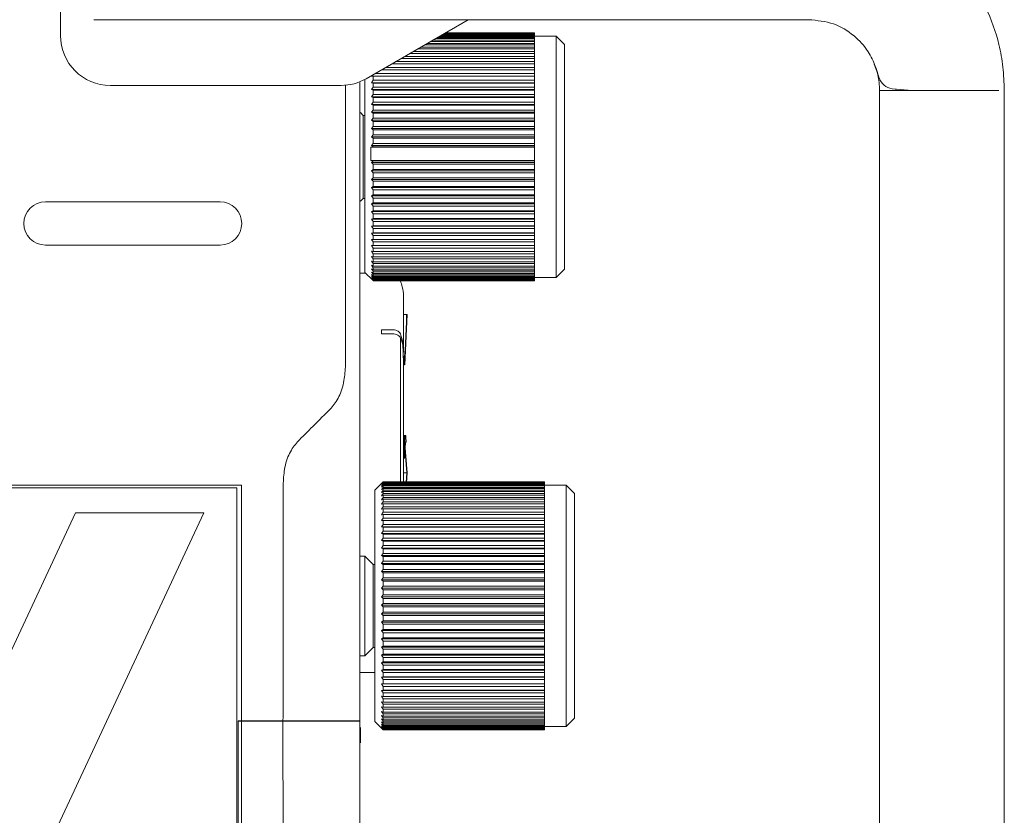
# Model space of a CAD drawing. Header units: millimetres. Extents: x 63 to 559, y 25 to 389.
# Tile 61 of 88: x 410 to 425, y 184 to 196. Entities that reach past the tile are written whole.
import ezdxf

# ---------------------------------------------------------------- set-up
doc = ezdxf.new("R2010")
doc.units = ezdxf.units.MM

msp = doc.modelspace()

# ---------------------------------------------------------------- linework, layer by layer
at = {"color": 7, "linetype": 'Continuous', "lineweight": 15}
for p, q in [((410.921, 195.277), (410.921, 195.839)), ((411.421, 195.515), (416.785, 195.515)), ((417.051, 195.515), (415.515, 194.628)), ((416.785, 195.515), (418.003, 195.515)), ((418.003, 195.515), (422.171, 195.515)), ((418.046, 195.23), (416.558, 195.23)), ((416.584, 195.245), (418.046, 195.245)), ((418.046, 195.264), (416.617, 195.264)), ((416.637, 195.276), (418.046, 195.276)), ((418.046, 195.29), (416.662, 195.29)), ((416.675, 195.298), (418.046, 195.298)), ((418.046, 195.307), (416.691, 195.307)), ((416.698, 195.311), (418.046, 195.311)), ((418.046, 195.314), (416.704, 195.314)), ((416.705, 195.315), (418.046, 195.315)), ((418.046, 195.314), (418.046, 195.315)), ((418.046, 195.314), (418.046, 195.311)), ((418.046, 195.307), (418.046, 195.311)), ((418.046, 195.307), (418.046, 195.298)), ((418.046, 195.29), (418.046, 195.298)), ((418.046, 195.29), (418.046, 195.276)), ((418.046, 195.264), (418.046, 195.276)), ((418.371, 195.265), (418.046, 195.265)), ((418.046, 195.264), (418.046, 195.245)), ((418.046, 195.23), (418.046, 195.245)), ((418.046, 195.23), (418.046, 195.205)), ((418.496, 195.14), (418.371, 195.265)), ((418.371, 191.64), (418.371, 195.265)), ((418.046, 195.075), (416.29, 195.075)), ((416.333, 195.1), (418.046, 195.1)), ((418.046, 195.135), (416.394, 195.135)), ((416.431, 195.157), (418.046, 195.157)), ((418.046, 195.187), (416.483, 195.187)), ((416.515, 195.205), (418.046, 195.205)), ((418.046, 195.187), (418.046, 195.205)), ((418.046, 195.187), (418.046, 195.157)), ((418.046, 195.135), (418.046, 195.157)), ((418.046, 195.135), (418.046, 195.1)), ((418.046, 195.075), (418.046, 195.1)), ((418.046, 195.075), (418.046, 195.036)), ((418.496, 195.14), (418.496, 191.765)), ((418.046, 194.932), (416.043, 194.932)), ((416.096, 194.964), (418.046, 194.964)), ((418.046, 195.008), (416.173, 195.008)), ((416.222, 195.036), (418.046, 195.036)), ((418.046, 195.008), (418.046, 195.036)), ((418.046, 195.008), (418.046, 194.964)), ((418.046, 194.932), (418.046, 194.964)), ((418.046, 194.932), (418.046, 194.884)), ((415.808, 194.797), (418.046, 194.797)), ((418.046, 194.85), (415.9, 194.85)), ((415.958, 194.884), (418.046, 194.884)), ((418.046, 194.85), (418.046, 194.884)), ((418.046, 194.85), (418.046, 194.797)), ((418.046, 194.761), (418.046, 194.797)), ((415.603, 194.679), (415.595, 194.667)), ((415.595, 194.667), (415.621, 194.665)), ((418.046, 194.667), (415.595, 194.667)), ((415.621, 194.665), (415.621, 194.605)), ((418.046, 194.665), (415.621, 194.665)), ((415.647, 194.704), (418.046, 194.704)), ((418.046, 194.761), (415.745, 194.761)), ((418.046, 194.761), (418.046, 194.704)), ((418.046, 194.667), (418.046, 194.704)), ((418.046, 194.665), (418.046, 194.667)), ((418.046, 194.665), (418.046, 194.605)), ((415.14, 194.527), (411.671, 194.527)), ((415.205, 194.531), (415.205, 190.324)), ((415.496, 191.715), (415.496, 194.617)), ((415.621, 194.605), (415.595, 194.568)), ((415.595, 194.568), (415.621, 194.563)), ((418.046, 194.568), (415.595, 194.568)), ((415.621, 194.5), (415.595, 194.464)), ((415.621, 194.605), (418.046, 194.605)), ((415.621, 194.563), (415.621, 194.5)), ((418.046, 194.563), (415.621, 194.563)), ((415.621, 194.5), (418.046, 194.5)), ((418.046, 194.568), (418.046, 194.605)), ((418.046, 194.563), (418.046, 194.568)), ((418.046, 194.563), (418.046, 194.5)), ((418.046, 194.464), (418.046, 194.5)), ((415.595, 194.464), (415.621, 194.456)), ((418.046, 194.464), (415.595, 194.464)), ((415.621, 194.39), (415.595, 194.355)), ((415.595, 194.355), (415.621, 194.345)), ((418.046, 194.355), (415.595, 194.355)), ((415.621, 194.456), (415.621, 194.39)), ((418.046, 194.456), (415.621, 194.456)), ((415.621, 194.39), (418.046, 194.39)), ((415.621, 194.345), (415.621, 194.276)), ((418.046, 194.345), (415.621, 194.345)), ((418.046, 194.456), (418.046, 194.464)), ((418.046, 194.456), (418.046, 194.39)), ((418.046, 194.355), (418.046, 194.39)), ((418.046, 194.345), (418.046, 194.355)), ((418.046, 194.345), (418.046, 194.276)), ((423.234, 194.472), (423.234, 175.433)), ((423.49, 194.469), (423.725, 194.452)), ((425.109, 175.433), (425.109, 194.472)), ((415.621, 194.276), (415.595, 194.241)), ((415.595, 194.241), (415.621, 194.228)), ((418.046, 194.241), (415.595, 194.241)), ((415.621, 194.276), (418.046, 194.276)), ((415.621, 194.228), (415.621, 194.157)), ((418.046, 194.228), (415.621, 194.228)), ((418.046, 194.241), (418.046, 194.276)), ((418.046, 194.228), (418.046, 194.241)), ((418.046, 194.228), (418.046, 194.157)), ((415.471, 194.077), (415.429, 194.12)), ((415.496, 194.077), (415.471, 194.077)), ((415.471, 194.077), (415.471, 192.827)), ((415.621, 194.157), (415.595, 194.123)), ((415.595, 194.123), (415.621, 194.108)), ((418.046, 194.123), (415.595, 194.123)), ((415.621, 194.157), (418.046, 194.157)), ((415.621, 194.108), (415.621, 194.035)), ((418.046, 194.108), (415.621, 194.108)), ((418.046, 194.123), (418.046, 194.157)), ((418.046, 194.108), (418.046, 194.123)), ((418.046, 194.108), (418.046, 194.035)), ((415.621, 194.035), (415.595, 194.002)), ((415.595, 194.002), (415.621, 193.985)), ((418.046, 194.002), (415.595, 194.002)), ((415.621, 193.91), (415.595, 193.879)), ((415.621, 194.035), (418.046, 194.035)), ((415.621, 193.985), (415.621, 193.91)), ((418.046, 193.985), (415.621, 193.985)), ((415.621, 193.91), (418.046, 193.91)), ((418.046, 194.002), (418.046, 194.035)), ((418.046, 193.985), (418.046, 194.002)), ((418.046, 193.985), (418.046, 193.91)), ((418.046, 193.879), (418.046, 193.91)), ((415.595, 193.879), (415.621, 193.859)), ((418.046, 193.879), (415.595, 193.879)), ((415.621, 193.783), (415.595, 193.753)), ((415.595, 193.753), (415.621, 193.732)), ((418.046, 193.753), (415.595, 193.753)), ((415.621, 193.859), (415.621, 193.783)), ((418.046, 193.859), (415.621, 193.859)), ((415.621, 193.783), (418.046, 193.783)), ((418.046, 193.859), (418.046, 193.879)), ((418.046, 193.859), (418.046, 193.783)), ((418.046, 193.753), (418.046, 193.783)), ((418.046, 193.732), (418.046, 193.753)), ((418.046, 193.598), (415.586, 193.598)), ((415.621, 193.654), (415.595, 193.626)), ((415.595, 193.626), (415.621, 193.602)), ((418.046, 193.626), (415.595, 193.626)), ((415.621, 193.732), (415.621, 193.654)), ((418.046, 193.732), (415.621, 193.732)), ((415.621, 193.654), (418.046, 193.654)), ((415.621, 193.602), (415.621, 193.599)), ((418.046, 193.602), (415.621, 193.602)), ((415.621, 193.599), (418.046, 193.599)), ((418.046, 193.732), (418.046, 193.654)), ((418.046, 193.626), (418.046, 193.654)), ((418.046, 193.602), (418.046, 193.626)), ((418.046, 193.602), (418.046, 193.599)), ((418.046, 193.598), (418.046, 193.599)), ((418.046, 193.399), (418.046, 193.598)), ((415.621, 193.395), (415.595, 193.37)), ((415.595, 193.37), (415.621, 193.343)), ((418.046, 193.37), (415.595, 193.37)), ((415.621, 193.399), (415.621, 193.395)), ((418.046, 193.399), (415.621, 193.399)), ((415.621, 193.395), (418.046, 193.395)), ((415.621, 193.343), (415.621, 193.265)), ((418.046, 193.343), (415.621, 193.343)), ((418.046, 193.399), (418.046, 193.395)), ((418.046, 193.37), (418.046, 193.395)), ((418.046, 193.343), (418.046, 193.37)), ((418.046, 193.343), (418.046, 193.265)), ((415.621, 193.265), (415.595, 193.242)), ((415.595, 193.242), (415.621, 193.213)), ((418.046, 193.242), (415.595, 193.242)), ((415.621, 193.265), (418.046, 193.265)), ((415.621, 193.213), (415.621, 193.136)), ((418.046, 193.213), (415.621, 193.213)), ((418.046, 193.242), (418.046, 193.265)), ((418.046, 193.213), (418.046, 193.242)), ((418.046, 193.213), (418.046, 193.136)), ((415.621, 193.136), (415.595, 193.115)), ((415.595, 193.115), (415.621, 193.085)), ((418.046, 193.115), (415.595, 193.115)), ((415.621, 193.009), (415.595, 192.99)), ((415.621, 193.136), (418.046, 193.136)), ((415.621, 193.085), (415.621, 193.009)), ((418.046, 193.085), (415.621, 193.085)), ((415.621, 193.009), (418.046, 193.009)), ((418.046, 193.115), (418.046, 193.136)), ((418.046, 193.085), (418.046, 193.115)), ((418.046, 193.085), (418.046, 193.009)), ((418.046, 192.99), (418.046, 193.009)), ((415.595, 192.99), (415.621, 192.958)), ((418.046, 192.99), (415.595, 192.99)), ((415.621, 192.884), (415.595, 192.868)), ((415.595, 192.868), (415.621, 192.834)), ((418.046, 192.868), (415.595, 192.868)), ((415.621, 192.958), (415.621, 192.884)), ((418.046, 192.958), (415.621, 192.958)), ((415.621, 192.884), (418.046, 192.884)), ((418.046, 192.958), (418.046, 192.99)), ((418.046, 192.958), (418.046, 192.884)), ((418.046, 192.868), (418.046, 192.884)), ((418.046, 192.834), (418.046, 192.868)), ((410.696, 192.777), (413.321, 192.777)), ((415.429, 192.785), (415.471, 192.827)), ((415.471, 192.827), (415.496, 192.827)), ((415.621, 192.762), (415.595, 192.748)), ((415.595, 192.748), (415.621, 192.713)), ((418.046, 192.748), (415.595, 192.748)), ((415.621, 192.834), (415.621, 192.762)), ((418.046, 192.834), (415.621, 192.834)), ((415.621, 192.762), (418.046, 192.762)), ((415.621, 192.713), (415.621, 192.643)), ((418.046, 192.713), (415.621, 192.713)), ((418.046, 192.834), (418.046, 192.762)), ((418.046, 192.748), (418.046, 192.762)), ((418.046, 192.713), (418.046, 192.748)), ((418.046, 192.713), (418.046, 192.643)), ((415.621, 192.643), (415.595, 192.631)), ((415.595, 192.631), (415.621, 192.596)), ((418.046, 192.631), (415.595, 192.631)), ((415.621, 192.643), (418.046, 192.643)), ((415.621, 192.596), (415.621, 192.528)), ((418.046, 192.596), (415.621, 192.596)), ((418.046, 192.631), (418.046, 192.643)), ((418.046, 192.596), (418.046, 192.631)), ((418.046, 192.596), (418.046, 192.528)), ((415.621, 192.528), (415.595, 192.518)), ((415.595, 192.518), (415.621, 192.483)), ((418.046, 192.518), (415.595, 192.518)), ((415.621, 192.417), (415.595, 192.41)), ((415.595, 192.41), (415.621, 192.374)), ((418.046, 192.41), (415.595, 192.41)), ((415.621, 192.528), (418.046, 192.528)), ((415.621, 192.483), (415.621, 192.417)), ((418.046, 192.483), (415.621, 192.483)), ((415.621, 192.417), (418.046, 192.417)), ((418.046, 192.518), (418.046, 192.528)), ((418.046, 192.483), (418.046, 192.518)), ((418.046, 192.483), (418.046, 192.417)), ((418.046, 192.41), (418.046, 192.417)), ((418.046, 192.374), (418.046, 192.41)), ((415.621, 192.312), (415.595, 192.307)), ((415.595, 192.307), (415.621, 192.271)), ((418.046, 192.307), (415.595, 192.307)), ((415.621, 192.374), (415.621, 192.312)), ((418.046, 192.374), (415.621, 192.374)), ((415.621, 192.312), (418.046, 192.312)), ((415.621, 192.271), (415.621, 192.212)), ((418.046, 192.271), (415.621, 192.271)), ((418.046, 192.374), (418.046, 192.312)), ((418.046, 192.307), (418.046, 192.312)), ((418.046, 192.271), (418.046, 192.307)), ((418.046, 192.271), (418.046, 192.212)), ((413.321, 192.127), (410.696, 192.127)), ((415.621, 192.212), (415.595, 192.21)), ((415.595, 192.21), (415.621, 192.173)), ((418.046, 192.21), (415.595, 192.21)), ((415.621, 192.118), (415.595, 192.119)), ((415.595, 192.119), (415.621, 192.082)), ((415.621, 192.212), (418.046, 192.212)), ((415.621, 192.173), (415.621, 192.118)), ((418.046, 192.173), (415.621, 192.173)), ((415.621, 192.118), (418.046, 192.118)), ((418.046, 192.21), (418.046, 192.212)), ((418.046, 192.173), (418.046, 192.21)), ((418.046, 192.173), (418.046, 192.118)), ((418.046, 192.082), (418.046, 192.118)), ((415.621, 192.03), (415.595, 192.034)), ((415.595, 192.034), (415.621, 191.997)), ((415.621, 192.082), (415.621, 192.03)), ((418.046, 192.082), (415.621, 192.082)), ((415.621, 192.03), (418.046, 192.03)), ((415.621, 191.997), (415.621, 191.95)), ((418.046, 191.997), (415.621, 191.997)), ((418.046, 192.082), (418.046, 192.03)), ((418.046, 191.997), (418.046, 192.03)), ((418.046, 191.997), (418.046, 191.95)), ((415.621, 191.95), (415.595, 191.956)), ((415.595, 191.956), (415.621, 191.92)), ((415.621, 191.877), (415.595, 191.886)), ((415.595, 191.886), (415.621, 191.85)), ((415.621, 191.811), (415.595, 191.823)), ((415.595, 191.823), (415.621, 191.787)), ((415.621, 191.95), (418.046, 191.95)), ((415.621, 191.92), (415.621, 191.877)), ((418.046, 191.92), (415.621, 191.92)), ((415.621, 191.877), (418.046, 191.877)), ((415.621, 191.85), (415.621, 191.811)), ((418.046, 191.85), (415.621, 191.85)), ((418.046, 191.92), (418.046, 191.95)), ((418.046, 191.92), (418.046, 191.877)), ((418.046, 191.85), (418.046, 191.877)), ((418.046, 191.85), (418.046, 191.811)), ((415.509, 191.702), (415.429, 191.702)), ((415.496, 191.715), (415.614, 191.597)), ((415.621, 191.754), (415.595, 191.768)), ((415.595, 191.768), (415.621, 191.733)), ((415.621, 191.705), (415.595, 191.721)), ((415.595, 191.721), (415.621, 191.687)), ((415.621, 191.664), (415.595, 191.682)), ((415.595, 191.682), (415.621, 191.65)), ((415.621, 191.811), (418.046, 191.811)), ((415.621, 191.787), (415.621, 191.754)), ((418.046, 191.787), (415.621, 191.787)), ((415.621, 191.754), (418.046, 191.754)), ((415.621, 191.733), (415.621, 191.705)), ((418.046, 191.733), (415.621, 191.733)), ((415.621, 191.705), (418.046, 191.705)), ((415.621, 191.687), (415.621, 191.664)), ((418.046, 191.687), (415.621, 191.687)), ((418.046, 191.787), (418.046, 191.811)), ((418.046, 191.787), (418.046, 191.754)), ((418.046, 191.733), (418.046, 191.754)), ((418.046, 191.733), (418.046, 191.705)), ((418.046, 191.687), (418.046, 191.705)), ((418.046, 191.687), (418.046, 191.664)), ((418.371, 191.64), (418.496, 191.765)), ((418.496, 191.765), (418.496, 191.765)), ((415.621, 191.632), (415.595, 191.653)), ((415.595, 191.653), (415.621, 191.622)), ((415.621, 191.609), (415.595, 191.632)), ((415.595, 191.632), (415.621, 191.602)), ((415.621, 191.595), (415.595, 191.62)), ((415.595, 191.62), (415.621, 191.592)), ((415.621, 191.59), (415.614, 191.598)), ((415.621, 191.664), (418.046, 191.664)), ((415.621, 191.65), (415.621, 191.632)), ((418.046, 191.65), (415.621, 191.65)), ((415.621, 191.632), (418.046, 191.632)), ((415.621, 191.622), (415.621, 191.609)), ((418.046, 191.622), (415.621, 191.622)), ((415.621, 191.609), (418.046, 191.609)), ((415.621, 191.602), (415.621, 191.595)), ((418.046, 191.602), (415.621, 191.602)), ((415.621, 191.595), (418.046, 191.595)), ((415.621, 191.592), (415.621, 191.59)), ((418.046, 191.592), (415.621, 191.592)), ((418.046, 191.591), (415.621, 191.591)), ((415.621, 191.59), (418.046, 191.59)), ((418.046, 191.65), (418.046, 191.664)), ((418.046, 191.65), (418.046, 191.632)), ((418.046, 191.64), (418.371, 191.64)), ((418.046, 191.622), (418.046, 191.632)), ((418.046, 191.622), (418.046, 191.609)), ((418.046, 191.602), (418.046, 191.609)), ((418.046, 191.602), (418.046, 191.595)), ((418.046, 191.592), (418.046, 191.595)), ((418.046, 191.592), (418.046, 191.59)), ((416.077, 190.519), (416.077, 191.227)), ((416.126, 191.085), (416.076, 191.085)), ((416.126, 191.085), (416.094, 190.327)), ((416.126, 191.085), (416.094, 190.327)), ((416.131, 191.085), (416.099, 190.327)), ((416.126, 191.085), (416.131, 191.085)), ((415.912, 190.855), (415.746, 190.855)), ((415.746, 190.793), (415.746, 190.855)), ((415.746, 190.793), (415.912, 190.793)), ((416.031, 190.732), (416.031, 188.551)), ((416.077, 188.551), (416.077, 190.457)), ((416.094, 190.327), (416.099, 190.327)), ((416.095, 189.265), (416.077, 189.265)), ((416.1, 189.265), (416.111, 189.265)), ((416.102, 189.165), (416.113, 189.165)), ((416.107, 189.165), (416.118, 189.165)), ((416.113, 189.165), (416.118, 189.165)), ((416.094, 189.14), (416.077, 189.14)), ((416.094, 189.14), (416.126, 188.702)), ((416.094, 188.92), (416.094, 189.14)), ((416.094, 189.14), (416.126, 188.702)), ((416.094, 189.14), (416.099, 189.14)), ((416.099, 189.14), (416.131, 188.702)), ((415.771, 188.565), (415.646, 188.44)), ((415.771, 188.565), (415.745, 188.538)), ((415.745, 188.538), (415.771, 188.563)), ((418.196, 188.565), (415.771, 188.565)), ((415.771, 188.565), (418.196, 188.565)), ((415.771, 188.563), (415.771, 188.558)), ((418.196, 188.563), (415.771, 188.563)), ((416.126, 188.702), (416.077, 188.702)), ((416.126, 188.702), (416.115, 188.551)), ((416.126, 188.702), (416.116, 188.562)), ((416.131, 188.702), (416.12, 188.551)), ((416.126, 188.702), (416.131, 188.702)), ((418.196, 188.563), (418.196, 188.565)), ((418.196, 188.563), (418.196, 188.558)), ((413.643, 188.519), (398.796, 188.519)), ((413.571, 188.477), (398.796, 188.477)), ((413.571, 181.427), (413.571, 188.477)), ((413.643, 188.519), (413.643, 184.972)), ((415.646, 184.965), (415.646, 188.44)), ((415.771, 188.558), (415.745, 188.53)), ((415.745, 188.53), (415.771, 188.553)), ((415.771, 188.542), (415.745, 188.512)), ((415.745, 188.512), (415.771, 188.534)), ((415.771, 188.518), (415.745, 188.486)), ((415.745, 188.486), (415.771, 188.505)), ((415.771, 188.484), (415.745, 188.452)), ((415.745, 188.452), (415.771, 188.469)), ((415.771, 188.442), (415.745, 188.408)), ((415.745, 188.408), (415.771, 188.423)), ((415.771, 188.558), (418.196, 188.558)), ((415.771, 188.553), (415.771, 188.542)), ((418.196, 188.553), (415.771, 188.553)), ((415.771, 188.542), (418.196, 188.542)), ((415.771, 188.534), (415.771, 188.518)), ((418.196, 188.534), (415.771, 188.534)), ((415.771, 188.518), (418.196, 188.518)), ((415.771, 188.505), (415.771, 188.484)), ((418.196, 188.505), (415.771, 188.505)), ((415.771, 188.484), (418.196, 188.484)), ((415.771, 188.469), (415.771, 188.442)), ((418.196, 188.469), (415.771, 188.469)), ((415.771, 188.442), (418.196, 188.442)), ((415.771, 188.423), (415.771, 188.392)), ((418.196, 188.423), (415.771, 188.423)), ((418.196, 188.553), (418.196, 188.558)), ((418.196, 188.553), (418.196, 188.542)), ((418.196, 188.534), (418.196, 188.542)), ((418.196, 188.534), (418.196, 188.518)), ((418.196, 188.505), (418.196, 188.518)), ((418.521, 188.515), (418.196, 188.515)), ((418.196, 188.505), (418.196, 188.484)), ((418.196, 188.469), (418.196, 188.484)), ((418.196, 188.469), (418.196, 188.442)), ((418.196, 188.423), (418.196, 188.442)), ((418.196, 188.423), (418.196, 188.392)), ((418.646, 188.39), (418.521, 188.515)), ((418.521, 187.616), (418.521, 188.515)), ((415.771, 188.392), (415.745, 188.357)), ((415.745, 188.357), (415.771, 188.369)), ((415.771, 188.333), (415.745, 188.297)), ((415.745, 188.297), (415.771, 188.307)), ((415.771, 188.266), (415.745, 188.23)), ((415.771, 188.392), (418.196, 188.392)), ((415.771, 188.369), (415.771, 188.333)), ((418.196, 188.369), (415.771, 188.369)), ((415.771, 188.333), (418.196, 188.333)), ((415.771, 188.307), (415.771, 188.266)), ((418.196, 188.307), (415.771, 188.307)), ((415.771, 188.266), (418.196, 188.266)), ((418.196, 188.369), (418.196, 188.392)), ((418.196, 188.369), (418.196, 188.333)), ((418.196, 188.307), (418.196, 188.333)), ((418.196, 188.307), (418.196, 188.266)), ((418.196, 188.237), (418.196, 188.266)), ((418.646, 188.39), (418.646, 187.553)), ((415.745, 188.23), (415.771, 188.237)), ((415.771, 188.192), (415.745, 188.155)), ((415.745, 188.155), (415.771, 188.16)), ((415.771, 188.237), (415.771, 188.192)), ((418.196, 188.237), (415.771, 188.237)), ((415.771, 188.192), (418.196, 188.192)), ((415.771, 188.16), (415.771, 188.11)), ((418.196, 188.16), (415.771, 188.16)), ((418.196, 188.237), (418.196, 188.192)), ((418.196, 188.16), (418.196, 188.192)), ((418.196, 188.16), (418.196, 188.11)), ((411.146, 188.102), (409.114, 183.746)), ((410.812, 183.246), (413.077, 188.102)), ((413.077, 188.102), (411.146, 188.102)), ((415.771, 188.11), (415.745, 188.073)), ((415.745, 188.073), (415.771, 188.075)), ((415.771, 188.021), (415.745, 187.984)), ((415.745, 187.984), (415.771, 187.984)), ((418.196, 187.984), (415.745, 187.984)), ((415.771, 188.11), (418.196, 188.11)), ((415.771, 188.075), (415.771, 188.021)), ((418.196, 188.075), (415.771, 188.075)), ((415.771, 188.021), (418.196, 188.021)), ((415.771, 187.984), (415.771, 187.926)), ((418.196, 187.984), (415.771, 187.984)), ((418.196, 188.075), (418.196, 188.11)), ((418.196, 188.075), (418.196, 188.021)), ((418.196, 187.984), (418.196, 188.021)), ((418.196, 187.984), (418.196, 187.926)), ((418.196, 187.984), (418.196, 187.984)), ((415.771, 187.926), (415.745, 187.89)), ((415.745, 187.89), (415.771, 187.887)), ((418.196, 187.89), (415.745, 187.89)), ((415.771, 187.826), (415.745, 187.789)), ((415.771, 187.926), (418.196, 187.926)), ((415.771, 187.887), (415.771, 187.826)), ((418.196, 187.887), (415.771, 187.887)), ((415.771, 187.826), (418.196, 187.826)), ((418.196, 187.89), (418.196, 187.926)), ((418.196, 187.887), (418.196, 187.89)), ((418.196, 187.887), (418.196, 187.826)), ((418.196, 187.789), (418.196, 187.826)), ((415.745, 187.789), (415.771, 187.783)), ((418.196, 187.789), (415.745, 187.789)), ((415.771, 187.719), (415.745, 187.683)), ((415.745, 187.683), (415.771, 187.675)), ((418.196, 187.683), (415.745, 187.683)), ((415.771, 187.783), (415.771, 187.719)), ((418.196, 187.783), (415.771, 187.783)), ((415.771, 187.719), (418.196, 187.719)), ((415.771, 187.675), (415.771, 187.608)), ((418.196, 187.675), (415.771, 187.675)), ((418.196, 187.783), (418.196, 187.789)), ((418.196, 187.783), (418.196, 187.719)), ((418.196, 187.683), (418.196, 187.719)), ((418.196, 187.675), (418.196, 187.683)), ((418.196, 187.675), (418.196, 187.608)), ((415.771, 187.608), (415.745, 187.572)), ((415.745, 187.572), (415.771, 187.562)), ((418.196, 187.572), (415.745, 187.572)), ((415.771, 187.608), (418.196, 187.608)), ((415.771, 187.562), (415.771, 187.492)), ((418.196, 187.562), (415.771, 187.562)), ((418.196, 187.572), (418.196, 187.608)), ((418.196, 187.562), (418.196, 187.572)), ((418.196, 187.562), (418.196, 187.492)), ((418.521, 184.89), (418.521, 187.616)), ((418.646, 187.553), (418.646, 185.015)), ((415.496, 187.452), (415.429, 187.452)), ((415.621, 187.327), (415.496, 187.452)), ((415.496, 185.952), (415.496, 187.452)), ((415.771, 187.492), (415.745, 187.458)), ((415.745, 187.458), (415.771, 187.444)), ((418.196, 187.458), (415.745, 187.458)), ((415.771, 187.492), (418.196, 187.492)), ((415.771, 187.444), (415.771, 187.373)), ((418.196, 187.444), (415.771, 187.444)), ((418.196, 187.458), (418.196, 187.492)), ((418.196, 187.444), (418.196, 187.458)), ((418.196, 187.444), (418.196, 187.373)), ((415.646, 187.327), (415.621, 187.327)), ((415.621, 187.327), (415.621, 186.077)), ((415.771, 187.373), (415.745, 187.339)), ((415.745, 187.339), (415.771, 187.324)), ((418.196, 187.339), (415.745, 187.339)), ((415.771, 187.25), (415.745, 187.217)), ((415.771, 187.373), (418.196, 187.373)), ((415.771, 187.324), (415.771, 187.25)), ((418.196, 187.324), (415.771, 187.324)), ((415.771, 187.25), (418.196, 187.25)), ((418.196, 187.339), (418.196, 187.373)), ((418.196, 187.324), (418.196, 187.339)), ((418.196, 187.324), (418.196, 187.25)), ((418.196, 187.217), (418.196, 187.25)), ((415.745, 187.217), (415.771, 187.2)), ((418.196, 187.217), (415.745, 187.217)), ((415.771, 187.124), (415.745, 187.093)), ((415.745, 187.093), (415.771, 187.073)), ((418.196, 187.093), (415.745, 187.093)), ((415.771, 187.2), (415.771, 187.124)), ((418.196, 187.2), (415.771, 187.2)), ((415.771, 187.124), (418.196, 187.124)), ((418.196, 187.2), (418.196, 187.217)), ((418.196, 187.2), (418.196, 187.124)), ((418.196, 187.093), (418.196, 187.124)), ((418.196, 187.073), (418.196, 187.093)), ((415.771, 186.997), (415.745, 186.967)), ((415.745, 186.967), (415.771, 186.945)), ((418.196, 186.967), (415.745, 186.967)), ((415.771, 187.073), (415.771, 186.997)), ((418.196, 187.073), (415.771, 187.073)), ((415.771, 186.997), (418.196, 186.997)), ((415.771, 186.945), (415.771, 186.868)), ((418.196, 186.945), (415.771, 186.945)), ((418.196, 187.073), (418.196, 186.997)), ((418.196, 186.967), (418.196, 186.997)), ((418.196, 186.945), (418.196, 186.967)), ((418.196, 186.945), (418.196, 186.868)), ((415.771, 186.868), (415.745, 186.84)), ((415.745, 186.84), (415.771, 186.815)), ((418.196, 186.84), (415.745, 186.84)), ((415.771, 186.868), (418.196, 186.868)), ((415.771, 186.815), (415.771, 186.738)), ((418.196, 186.815), (415.771, 186.815)), ((418.196, 186.84), (418.196, 186.868)), ((418.196, 186.815), (418.196, 186.84)), ((418.196, 186.815), (418.196, 186.738)), ((415.771, 186.738), (415.745, 186.712)), ((415.745, 186.712), (415.771, 186.686)), ((418.196, 186.712), (415.745, 186.712)), ((415.771, 186.738), (418.196, 186.738)), ((415.771, 186.686), (415.771, 186.608)), ((418.196, 186.686), (415.771, 186.686)), ((418.196, 186.712), (418.196, 186.738)), ((418.196, 186.686), (418.196, 186.712)), ((418.196, 186.686), (418.196, 186.608)), ((415.771, 186.608), (415.745, 186.583)), ((415.745, 186.583), (415.771, 186.556)), ((418.196, 186.583), (415.745, 186.583)), ((415.771, 186.608), (418.196, 186.608)), ((415.771, 186.556), (415.771, 186.478)), ((418.196, 186.556), (415.771, 186.556)), ((418.196, 186.583), (418.196, 186.608)), ((418.196, 186.556), (418.196, 186.583)), ((418.196, 186.556), (418.196, 186.478)), ((415.771, 186.478), (415.745, 186.456)), ((415.745, 186.456), (415.771, 186.426)), ((418.196, 186.456), (415.745, 186.456)), ((415.771, 186.35), (415.745, 186.33)), ((415.771, 186.478), (418.196, 186.478)), ((415.771, 186.426), (415.771, 186.35)), ((418.196, 186.426), (415.771, 186.426)), ((415.771, 186.35), (418.196, 186.35)), ((418.196, 186.456), (418.196, 186.478)), ((418.196, 186.426), (418.196, 186.456)), ((418.196, 186.426), (418.196, 186.35)), ((418.196, 186.33), (418.196, 186.35)), ((415.745, 186.33), (415.771, 186.299)), ((418.196, 186.33), (415.745, 186.33)), ((415.771, 186.223), (415.745, 186.205)), ((415.745, 186.205), (415.771, 186.173)), ((418.196, 186.205), (415.745, 186.205)), ((415.771, 186.299), (415.771, 186.223)), ((418.196, 186.299), (415.771, 186.299)), ((415.771, 186.223), (418.196, 186.223)), ((418.196, 186.299), (418.196, 186.33)), ((418.196, 186.299), (418.196, 186.223)), ((418.196, 186.205), (418.196, 186.223)), ((418.196, 186.173), (418.196, 186.205)), ((415.496, 185.952), (415.621, 186.077)), ((415.621, 186.077), (415.646, 186.077)), ((415.771, 186.099), (415.745, 186.083)), ((415.745, 186.083), (415.771, 186.05)), ((418.196, 186.083), (415.745, 186.083)), ((415.771, 186.173), (415.771, 186.099)), ((418.196, 186.173), (415.771, 186.173)), ((415.771, 186.099), (418.196, 186.099)), ((415.771, 186.05), (415.771, 185.977)), ((418.196, 186.05), (415.771, 186.05)), ((418.196, 186.173), (418.196, 186.099)), ((418.196, 186.083), (418.196, 186.099)), ((418.196, 186.05), (418.196, 186.083)), ((418.196, 186.05), (418.196, 185.977)), ((415.429, 185.952), (415.496, 185.952)), ((415.771, 185.977), (415.745, 185.964)), ((415.745, 185.964), (415.771, 185.929)), ((418.196, 185.964), (415.745, 185.964)), ((415.771, 185.977), (418.196, 185.977)), ((415.771, 185.929), (415.771, 185.859)), ((418.196, 185.929), (415.771, 185.929)), ((418.196, 185.964), (418.196, 185.977)), ((418.196, 185.929), (418.196, 185.964)), ((418.196, 185.929), (418.196, 185.859)), ((415.771, 185.859), (415.745, 185.848)), ((415.745, 185.848), (415.771, 185.813)), ((418.196, 185.848), (415.745, 185.848)), ((415.771, 185.859), (418.196, 185.859)), ((415.771, 185.813), (415.771, 185.746)), ((418.196, 185.813), (415.771, 185.813)), ((418.196, 185.848), (418.196, 185.859)), ((418.196, 185.813), (418.196, 185.848)), ((418.196, 185.813), (418.196, 185.746)), ((415.429, 185.702), (415.646, 185.702)), ((415.771, 185.746), (415.745, 185.737)), ((415.745, 185.737), (415.771, 185.701)), ((418.196, 185.737), (415.745, 185.737)), ((415.771, 185.636), (415.745, 185.631)), ((415.745, 185.631), (415.771, 185.594)), ((418.196, 185.631), (415.745, 185.631)), ((415.771, 185.746), (418.196, 185.746)), ((415.771, 185.701), (415.771, 185.636)), ((418.196, 185.701), (415.771, 185.701)), ((415.771, 185.636), (418.196, 185.636)), ((418.196, 185.737), (418.196, 185.746)), ((418.196, 185.701), (418.196, 185.737)), ((418.196, 185.701), (418.196, 185.636)), ((418.196, 185.631), (418.196, 185.636)), ((418.196, 185.594), (418.196, 185.631)), ((415.771, 185.533), (415.745, 185.529)), ((415.745, 185.529), (415.771, 185.492)), ((418.196, 185.529), (415.745, 185.529)), ((415.771, 185.594), (415.771, 185.533)), ((418.196, 185.594), (415.771, 185.594)), ((415.771, 185.533), (418.196, 185.533)), ((415.771, 185.492), (415.771, 185.434)), ((418.196, 185.492), (415.771, 185.492)), ((418.196, 185.594), (418.196, 185.533)), ((418.196, 185.529), (418.196, 185.533)), ((418.196, 185.492), (418.196, 185.529)), ((418.196, 185.492), (418.196, 185.434)), ((415.771, 185.434), (415.745, 185.433)), ((415.745, 185.433), (415.771, 185.397)), ((418.196, 185.433), (415.745, 185.433)), ((415.771, 185.342), (415.745, 185.344)), ((415.745, 185.344), (415.771, 185.307)), ((415.771, 185.434), (418.196, 185.434)), ((415.771, 185.397), (415.771, 185.342)), ((418.196, 185.397), (415.771, 185.397)), ((415.771, 185.342), (418.196, 185.342)), ((415.771, 185.307), (415.771, 185.257)), ((418.196, 185.307), (415.771, 185.307)), ((418.196, 185.433), (418.196, 185.434)), ((418.196, 185.397), (418.196, 185.433)), ((418.196, 185.397), (418.196, 185.342)), ((418.196, 185.307), (418.196, 185.342)), ((418.196, 185.307), (418.196, 185.257)), ((415.771, 185.257), (415.745, 185.261)), ((415.745, 185.261), (415.771, 185.224)), ((415.771, 185.178), (415.745, 185.185)), ((415.745, 185.185), (415.771, 185.149)), ((415.771, 185.257), (418.196, 185.257)), ((415.771, 185.224), (415.771, 185.178)), ((418.196, 185.224), (415.771, 185.224)), ((415.771, 185.178), (418.196, 185.178)), ((418.196, 185.224), (418.196, 185.257)), ((418.196, 185.224), (418.196, 185.178)), ((418.196, 185.149), (418.196, 185.178)), ((415.771, 185.107), (415.745, 185.117)), ((415.745, 185.117), (415.771, 185.081)), ((415.771, 185.044), (415.745, 185.056)), ((415.745, 185.056), (415.771, 185.021)), ((415.771, 185.149), (415.771, 185.107)), ((418.196, 185.149), (415.771, 185.149)), ((415.771, 185.107), (418.196, 185.107)), ((415.771, 185.081), (415.771, 185.044)), ((418.196, 185.081), (415.771, 185.081)), ((415.771, 185.044), (418.196, 185.044)), ((415.771, 185.021), (415.771, 184.989)), ((418.196, 185.021), (415.771, 185.021)), ((418.196, 185.149), (418.196, 185.107)), ((418.196, 185.081), (418.196, 185.107)), ((418.196, 185.081), (418.196, 185.044)), ((418.196, 185.021), (418.196, 185.044)), ((418.196, 185.021), (418.196, 184.989)), ((418.521, 184.89), (418.646, 185.015)), ((413.593, 181.423), (413.593, 184.972)), ((413.643, 184.972), (413.593, 184.972)), ((413.593, 184.97), (413.643, 184.97)), ((413.643, 184.972), (414.266, 184.972)), ((413.643, 184.97), (413.643, 184.932)), ((413.643, 184.97), (414.266, 184.97)), ((413.643, 181.385), (413.643, 184.932)), ((415.421, 184.972), (414.266, 184.972)), ((414.266, 184.97), (414.266, 184.932)), ((414.266, 184.97), (415.421, 184.97)), ((414.266, 184.932), (414.268, 181.385)), ((414.471, 184.97), (414.471, 184.972)), ((414.671, 184.97), (414.671, 184.972)), ((414.921, 184.972), (414.921, 184.97)), ((415.421, 184.97), (415.421, 184.932)), ((415.429, 184.874), (415.429, 184.646)), ((415.646, 184.965), (415.771, 184.84)), ((415.771, 184.989), (415.745, 185.003)), ((415.745, 185.003), (415.771, 184.969)), ((415.771, 184.942), (415.745, 184.959)), ((415.745, 184.959), (415.771, 184.926)), ((415.771, 184.904), (415.745, 184.923)), ((415.745, 184.923), (415.771, 184.891)), ((415.771, 184.875), (415.745, 184.896)), ((415.745, 184.896), (415.771, 184.865)), ((415.771, 184.854), (415.745, 184.877)), ((415.745, 184.877), (415.771, 184.848)), ((415.771, 184.843), (415.745, 184.868)), ((415.745, 184.868), (415.771, 184.841)), ((415.771, 184.989), (418.196, 184.989)), ((415.771, 184.969), (415.771, 184.942)), ((418.196, 184.969), (415.771, 184.969)), ((415.771, 184.942), (418.196, 184.942)), ((415.771, 184.926), (415.771, 184.904)), ((418.196, 184.926), (415.771, 184.926)), ((415.771, 184.904), (418.196, 184.904)), ((415.771, 184.891), (415.771, 184.875)), ((418.196, 184.891), (415.771, 184.891)), ((415.771, 184.875), (418.196, 184.875)), ((415.771, 184.865), (415.771, 184.854)), ((418.196, 184.865), (415.771, 184.865)), ((418.196, 184.969), (418.196, 184.989)), ((418.196, 184.969), (418.196, 184.942)), ((418.196, 184.926), (418.196, 184.942)), ((418.196, 184.926), (418.196, 184.904)), ((418.196, 184.891), (418.196, 184.904)), ((418.196, 184.891), (418.196, 184.875)), ((418.196, 184.89), (418.521, 184.89)), ((418.196, 184.865), (418.196, 184.875)), ((418.196, 184.865), (418.196, 184.854)), ((415.771, 184.854), (418.196, 184.854)), ((415.771, 184.848), (415.771, 184.843)), ((418.196, 184.848), (415.771, 184.848)), ((415.771, 184.843), (418.196, 184.843)), ((415.771, 184.841), (415.771, 184.84)), ((418.196, 184.841), (415.771, 184.841)), ((415.771, 184.84), (418.196, 184.84)), ((418.196, 184.848), (418.196, 184.854)), ((418.196, 184.848), (418.196, 184.843)), ((418.196, 184.841), (418.196, 184.843)), ((418.196, 184.841), (418.196, 184.84))]:
    msp.add_line(p, q, dxfattribs=at)
at = {"color": 7, "linetype": 'Continuous', "lineweight": 15, "flags": 128}
for points in [[(415.621, 193.599), (415.605, 193.598), (415.586, 193.598)], [(415.586, 193.398), (415.605, 193.398), (415.621, 193.399)]]:
    msp.add_lwpolyline(points, dxfattribs=at)
at = {"color": 7, "linetype": 'Continuous', "lineweight": 15}
for centre, radius, start, end in [((411.671, 195.277), 0.75, 180, 270), ((415.14, 195.277), 0.75, 270, 300), ((410.696, 192.452), 0.325, 90, 270), ((413.321, 192.452), 0.325, 270, 90), ((408.577, 188.702), 7.555, 3.512, 4.2727)]:
    msp.add_arc(centre, radius, start, end, dxfattribs=at)
for points, knots in [([(425.109, 194.452), (425.104, 194.57), (425.095, 194.802), (425.02, 195.225), (424.862, 195.665), (424.636, 196.068), (424.383, 196.398), (424.058, 196.724), (423.581, 197.054), (423.054, 197.276), (422.566, 197.371), (422.3, 197.384), (422.171, 197.39)], [0, 0, 0, 0, 0.074475, 0.14755, 0.272782, 0.371326, 0.444513, 0.540776, 0.6688, 0.823021, 0.91409, 1, 1, 1, 1]), ([(422.171, 195.515), (422.296, 195.503), (422.535, 195.481), (422.843, 195.298), (423.056, 195.066), (423.164, 194.844), (423.212, 194.688), (423.241, 194.587), (423.318, 194.508), (423.41, 194.474), (423.482, 194.469), (423.49, 194.469)], [0, 0, 0, 0, 0.196604, 0.376897, 0.527705, 0.63919, 0.705402, 0.768369, 0.886269, 0.98831, 1, 1, 1, 1]), ([(423.153, 194.848), (423.174, 194.795), (423.223, 194.671), (423.23, 194.532), (423.234, 194.452)], [0, 0, 0, 0, 0.427977, 1, 1, 1, 1]), ([(415.421, 184.972), (415.421, 185.653), (415.421, 188.461), (415.421, 191.66), (415.421, 194.18), (415.421, 194.571)], [0, 0, 0, 0, 0.212553, 0.877675, 1, 1, 1, 1]), ([(423.238, 194.452), (423.249, 194.452), (423.27, 194.452), (423.476, 194.452), (423.78, 194.452), (424.147, 194.452), (424.515, 194.452), (424.84, 194.452), (424.965, 194.452), (425.028, 194.452)], [0, 0, 0, 0, 0.134909, 0.27909, 0.423273, 0.567454, 0.711636, 0.855818, 1, 1, 1, 1]), ([(415.586, 193.598), (415.586, 193.59), (415.583, 193.523), (415.585, 193.456), (415.586, 193.398)], [0, 0, 0, 0, 0.1241569, 1, 1, 1, 1]), ([(416.077, 191.227), (416.079, 191.319), (416.082, 191.442), (416.042, 191.557), (416.032, 191.587)], [0, 0, 0, 0, 0.746302, 1, 1, 1, 1]), ([(416.124, 191.085), (416.123, 190.989), (416.121, 190.736), (416.096, 190.485), (416.081, 190.329)], [0, 0, 0, 0, 0.379746, 1, 1, 1, 1]), ([(416.031, 190.794), (416.025, 190.803), (416.014, 190.821), (415.982, 190.841), (415.946, 190.853), (415.922, 190.854), (415.912, 190.855)], [0, 0, 0, 0, 0.268676, 0.537355, 0.806013, 1, 1, 1, 1]), ([(415.912, 190.793), (415.926, 190.792), (415.954, 190.79), (415.991, 190.774), (416.018, 190.754), (416.027, 190.738), (416.031, 190.732)], [0, 0, 0, 0, 0.268623, 0.537246, 0.805883, 1, 1, 1, 1]), ([(416.031, 190.794), (416.049, 190.737), (416.082, 190.636), (416.075, 190.534), (416.072, 190.489)], [0, 0, 0, 0, 0.567747, 1, 1, 1, 1]), ([(416.07, 190.431), (416.074, 190.514), (416.078, 190.616), (416.038, 190.713), (416.031, 190.732)], [0, 0, 0, 0, 0.809003, 1, 1, 1, 1]), ([(414.988, 189.674), (415.03, 189.727), (415.112, 189.83), (415.19, 190.07), (415.2, 190.244), (415.205, 190.324)], [0, 0, 0, 0, 0.360342, 0.709444, 1, 1, 1, 1]), ([(414.988, 189.674), (414.897, 189.583), (414.729, 189.415), (414.561, 189.246), (414.483, 189.169)], [0, 0, 0, 0, 0.539761, 1, 1, 1, 1]), ([(414.483, 189.169), (414.441, 189.117), (414.359, 189.013), (414.282, 188.774), (414.272, 188.599), (414.268, 188.519)], [0, 0, 0, 0, 0.359922, 0.708625, 1, 1, 1, 1]), ([(416.094, 189.14), (416.093, 189.148), (416.092, 189.173), (416.091, 189.21), (416.092, 189.244), (416.093, 189.262), (416.094, 189.264), (416.095, 189.265)], [0, 0, 0, 0, 0.1189534, 0.359415, 0.5994816, 0.8393728, 1, 1, 1, 1]), ([(416.095, 189.115), (416.094, 189.135), (416.092, 189.174), (416.091, 189.223), (416.092, 189.258), (416.094, 189.263), (416.095, 189.265)], [0, 0, 0, 0, 0.250001, 0.499771, 0.749435, 1, 1, 1, 1]), ([(416.098, 189.159), (416.098, 189.163), (416.097, 189.187), (416.096, 189.224), (416.097, 189.259), (416.099, 189.263), (416.1, 189.265)], [0, 0, 0, 0, 0.075434, 0.383339, 0.691116, 1, 1, 1, 1]), ([(416.101, 189.15), (416.101, 189.153), (416.101, 189.159), (416.101, 189.164), (416.102, 189.165), (416.102, 189.165)], [0, 0, 0, 0, 0.285566, 0.712974, 1, 1, 1, 1]), ([(416.107, 189.115), (416.106, 189.122), (416.106, 189.135), (416.106, 189.151), (416.106, 189.163), (416.106, 189.165), (416.107, 189.165)], [0, 0, 0, 0, 0.250001, 0.499769, 0.749441, 1, 1, 1, 1]), ([(414.268, 188.519), (414.268, 188.316), (414.268, 187.3), (414.267, 186.118), (414.267, 185.139), (414.266, 184.972)], [0, 0, 0, 0, 0.1718691, 0.8593453, 1, 1, 1, 1]), ([(415.421, 175.334), (415.421, 176.979), (415.421, 179.759), (415.421, 182.958), (415.421, 184.513), (415.421, 184.932)], [0, 0, 0, 0, 0.514121, 0.868901, 1, 1, 1, 1])]:
    msp.add_open_spline(points, degree=3, knots=knots, dxfattribs=at)

doc.saveas('drawing.dxf')
